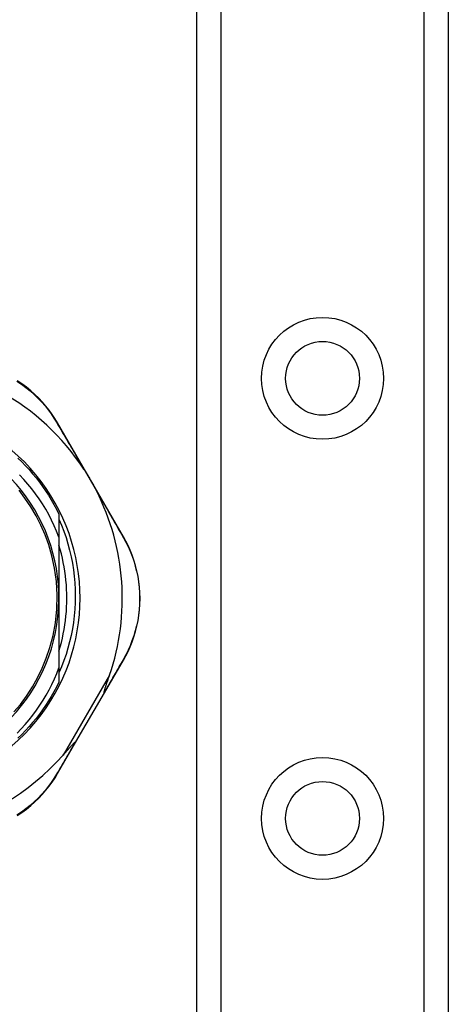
# Model space of a CAD drawing. Header units: inches. Extents: x 2.3 to 62.6, y 3.3 to 33.7.
# Tile 29 of 57: x 4 to 4.9, y 16.6 to 18.8. Entities that reach past the tile are written whole.
import ezdxf

# ---------------------------------------------------------------- set-up
doc = ezdxf.new("R2010")
doc.units = ezdxf.units.IN
doc.header["$MEASUREMENT"] = 0
doc.layers.add('Visible Edges(ANSI)', color=7, linetype='Continuous', lineweight=25)
doc.layers.add('Visible Tangent Edges(ANSI)', color=7, linetype='Continuous', lineweight=25)

msp = doc.modelspace()

# ---------------------------------------------------------------- linework, layer by layer
at = {"layer": 'Visible Edges(ANSI)'}
for p, q in [((4.3761, 10.7422), (4.3761, 24.191)), ((4.9381, 24.191), (4.9381, 10.7422)), ((4.2123, 17.6046), (4.0649, 17.8591)), ((4.0679, 17.6552), (4.0679, 17.6038)), ((4.0679, 17.6038), (4.0679, 17.4671)), ((4.0679, 17.4671), (4.0679, 17.3112)), ((4.0679, 17.3112), (4.0679, 17.279)), ((4.1698, 17.2553), (4.2121, 17.3281)), ((4.106, 17.1454), (4.1698, 17.2553)), ((4.0649, 17.0748), (4.106, 17.1454))]:
    msp.add_line(p, q, dxfattribs=at)
at = {"layer": 'Visible Edges(ANSI)', "flags": 128}
for points in [[(4.0649, 17.8591), (4.0591, 17.8686), (4.0529, 17.8781), (4.0461, 17.8874), (4.0388, 17.8966), (4.031, 17.9056), (4.0228, 17.9144), (4.014, 17.9229), (4.0048, 17.9311), (3.9952, 17.9389), (3.9851, 17.9463), (3.9747, 17.9533)], [(3.9763, 17.7802), (3.9849, 17.7719), (3.9933, 17.7633), (4.0014, 17.7545), (4.0092, 17.7454), (4.0169, 17.7362), (4.0242, 17.7267), (4.0313, 17.717), (4.0381, 17.7072), (4.0447, 17.6971), (4.0509, 17.6869), (4.0569, 17.6765), (4.0626, 17.6659), (4.0679, 17.6552)], [(4.1239, 17.7552), (4.1251, 17.7533), (4.1264, 17.7513), (4.1276, 17.7494), (4.1288, 17.7474), (4.13, 17.7455), (4.1312, 17.7435), (4.1324, 17.7414), (4.1336, 17.7394), (4.1348, 17.7375), (4.136, 17.7355), (4.1371, 17.7335), (4.1383, 17.7316), (4.1394, 17.7296), (4.1405, 17.7276), (4.1416, 17.7256), (4.1428, 17.7237), (4.1439, 17.7217), (4.145, 17.7197), (4.1461, 17.7176), (4.1473, 17.7155), (4.1484, 17.7135), (4.1495, 17.7114), (4.1506, 17.7093), (4.1517, 17.7072)], [(4.0679, 17.6038), (4.0628, 17.6166), (4.0573, 17.6292), (4.0514, 17.6417), (4.045, 17.6539), (4.0383, 17.6659), (4.0311, 17.6777), (4.0235, 17.6893), (4.0155, 17.7006), (4.0072, 17.7116), (3.9985, 17.7223), (3.9895, 17.7327), (3.9801, 17.7428)], [(3.9675, 17.2126), (3.9817, 17.2296), (3.9954, 17.2481), (4.0086, 17.2685), (4.0203, 17.2892), (4.0305, 17.3104), (4.0397, 17.3327), (4.0478, 17.3568), (4.0547, 17.3832), (4.06, 17.4118), (4.0632, 17.4423), (4.0639, 17.4735), (4.0622, 17.5046), (4.0581, 17.5343), (4.0522, 17.5615), (4.045, 17.5863), (4.0368, 17.609), (4.0276, 17.6303), (4.0172, 17.6509), (4.0051, 17.6714), (3.992, 17.6909), (3.9787, 17.7084)], [(4.0679, 17.644), (4.0737, 17.6304), (4.079, 17.6166), (4.0838, 17.6026), (4.0881, 17.5885), (4.0919, 17.5742), (4.0952, 17.5598), (4.098, 17.5453), (4.1003, 17.5308), (4.1021, 17.5161), (4.1034, 17.5014), (4.1041, 17.4867), (4.1044, 17.4719), (4.1041, 17.4572), (4.1034, 17.4424), (4.1021, 17.4277), (4.1003, 17.413), (4.098, 17.3984), (4.0952, 17.3839), (4.0919, 17.3695), (4.0881, 17.3553), (4.0838, 17.3412), (4.079, 17.3273), (4.0737, 17.3135), (4.0679, 17.2999)], [(4.2121, 17.3281), (4.2175, 17.3378), (4.2226, 17.348), (4.2273, 17.3585), (4.2317, 17.3695), (4.2357, 17.3808), (4.2392, 17.3923), (4.2422, 17.4042), (4.2447, 17.4163), (4.2467, 17.4286), (4.2481, 17.4411), (4.249, 17.4537), (4.2493, 17.4663), (4.249, 17.479), (4.2482, 17.4916), (4.2468, 17.5041), (4.2448, 17.5164), (4.2423, 17.5285), (4.2392, 17.5404), (4.2357, 17.5519), (4.2318, 17.5632), (4.2274, 17.5741), (4.2227, 17.5847), (4.2176, 17.5948), (4.2123, 17.6046)], [(4.0679, 17.3486), (4.0707, 17.3582), (4.0733, 17.3679), (4.0757, 17.3776), (4.0777, 17.3874), (4.0796, 17.3973), (4.0812, 17.4072), (4.0826, 17.4171), (4.0837, 17.4271), (4.0845, 17.4371), (4.0852, 17.4471), (4.0855, 17.4571), (4.0857, 17.4671), (4.0855, 17.4771), (4.0852, 17.4872), (4.0845, 17.4972), (4.0837, 17.5072), (4.0826, 17.5171), (4.0812, 17.5271), (4.0796, 17.5369), (4.0777, 17.5468), (4.0757, 17.5566), (4.0733, 17.5664), (4.0707, 17.576), (4.0679, 17.5857)], [(3.9744, 17.1648), (3.9837, 17.1745), (3.9926, 17.1846), (4.0013, 17.1949), (4.0096, 17.2055), (4.0175, 17.2163), (4.0251, 17.2274), (4.0324, 17.2388), (4.0393, 17.2504), (4.0458, 17.2622), (4.0519, 17.2742), (4.0577, 17.2864), (4.063, 17.2987), (4.0679, 17.3112)], [(4.1692, 17.2563), (4.169, 17.2571), (4.1692, 17.2581), (4.1694, 17.2594), (4.1698, 17.2607), (4.1702, 17.2621), (4.1706, 17.2636), (4.1711, 17.2652), (4.1716, 17.2668), (4.1721, 17.2683), (4.1726, 17.2698), (4.1731, 17.2712), (4.1736, 17.2727), (4.1741, 17.2742), (4.1746, 17.2758), (4.1752, 17.2775), (4.1758, 17.2792), (4.1764, 17.281), (4.177, 17.2828), (4.1777, 17.2846), (4.1783, 17.2866), (4.179, 17.2885), (4.1797, 17.2905), (4.1804, 17.2925), (4.1811, 17.2946)], [(4.0679, 17.279), (4.0626, 17.2683), (4.0569, 17.2578), (4.0509, 17.2474), (4.0447, 17.2371), (4.0381, 17.2271), (4.0313, 17.2172), (4.0242, 17.2076), (4.0169, 17.1981), (4.0092, 17.1888), (4.0014, 17.1798), (3.9933, 17.171), (3.9849, 17.1624), (3.9763, 17.154)], [(4.1698, 17.2553), (4.1698, 17.2553), (4.1698, 17.2554), (4.1698, 17.2554), (4.1698, 17.2554), (4.1698, 17.2554), (4.1698, 17.2555), (4.1698, 17.2555), (4.1698, 17.2555), (4.1698, 17.2556), (4.1698, 17.2556), (4.1697, 17.2557), (4.1697, 17.2557), (4.1697, 17.2557), (4.1697, 17.2558), (4.1696, 17.2558), (4.1696, 17.2559), (4.1695, 17.2559), (4.1695, 17.256), (4.1695, 17.256), (4.1694, 17.2561), (4.1694, 17.2562), (4.1693, 17.2562), (4.1692, 17.2563), (4.1692, 17.2563)], [(4.0774, 17.1162), (4.079, 17.1179), (4.0805, 17.1196), (4.082, 17.1213), (4.0834, 17.123), (4.0849, 17.1246), (4.0863, 17.1262), (4.0876, 17.1278), (4.089, 17.1293), (4.0903, 17.1307), (4.0915, 17.1322), (4.0927, 17.1335), (4.0939, 17.1348), (4.095, 17.1361), (4.0961, 17.1372), (4.0971, 17.1384), (4.098, 17.1394), (4.099, 17.1404), (4.1, 17.1415), (4.101, 17.1425), (4.102, 17.1435), (4.1029, 17.1443), (4.1036, 17.1449), (4.1043, 17.1453), (4.1048, 17.1455)], [(4.106, 17.1454), (4.106, 17.1454), (4.1059, 17.1454), (4.1059, 17.1454), (4.1059, 17.1454), (4.1059, 17.1453), (4.1058, 17.1453), (4.1058, 17.1453), (4.1058, 17.1453), (4.1057, 17.1453), (4.1057, 17.1453), (4.1057, 17.1453), (4.1056, 17.1453), (4.1056, 17.1453), (4.1055, 17.1453), (4.1054, 17.1453), (4.1054, 17.1453), (4.1053, 17.1453), (4.1052, 17.1454), (4.1052, 17.1454), (4.1051, 17.1454), (4.105, 17.1454), (4.105, 17.1454), (4.1049, 17.1455), (4.1048, 17.1455)], [(3.9749, 16.9809), (3.9853, 16.9879), (3.9954, 16.9953), (4.005, 17.0031), (4.0141, 17.0112), (4.0229, 17.0197), (4.0311, 17.0285), (4.0388, 17.0374), (4.0461, 17.0466), (4.0529, 17.0559), (4.0592, 17.0653), (4.0649, 17.0748)]]:
    msp.add_lwpolyline(points, dxfattribs=at)
at = {"layer": 'Visible Edges(ANSI)'}
for centre in [(4.6571, 17.9587), (4.6571, 16.9745)]:
    msp.add_circle(centre, 0.0825, dxfattribs=at)
for centre, radius, start, end in [((3.6801, 17.4663), 0.5295, 33.0725, 88.6669), ((3.6801, 17.4671), 0.435, 241.9275, 118.0725), ((3.6801, 17.4671), 0.3878, 261.3339, 70.212), ((3.6801, 17.4663), 0.5295, 341.0854, 27.0685), ((3.6801, 17.4663), 0.5295, 281.6205, 318.6133)]:
    msp.add_arc(centre, radius, start, end, dxfattribs=at)
at = {"layer": 'Visible Tangent Edges(ANSI)'}
for p, q in [((4.43, 24.191), (4.43, 10.7422)), ((4.8843, 10.7422), (4.8843, 24.191)), ((4.1811, 17.2946), (4.0774, 17.1162))]:
    msp.add_line(p, q, dxfattribs=at)
at = {"layer": 'Visible Tangent Edges(ANSI)', "flags": 128}
for points in [[(3.974, 17.9525), (3.9842, 17.9457), (3.9941, 17.9385), (4.0035, 17.9308), (4.0125, 17.9228), (4.0211, 17.9145), (4.0292, 17.906), (4.0368, 17.8972), (4.044, 17.8882), (4.0507, 17.8791), (4.0568, 17.8699), (4.0625, 17.8606)], [(4.0625, 17.8606), (4.0649, 17.8565), (4.0673, 17.8524), (4.0697, 17.8483), (4.0721, 17.8441), (4.0746, 17.8399), (4.077, 17.8357), (4.0795, 17.8314), (4.082, 17.8272), (4.0845, 17.8228), (4.0871, 17.8185), (4.0896, 17.8141), (4.0922, 17.8097), (4.0947, 17.8053), (4.0973, 17.8009), (4.0999, 17.7964), (4.1025, 17.7919), (4.1052, 17.7874), (4.1078, 17.7829), (4.1105, 17.7783), (4.1131, 17.7737), (4.1158, 17.7691), (4.1185, 17.7645), (4.1212, 17.7599), (4.1239, 17.7552)], [(4.1517, 17.7072), (4.1543, 17.7026), (4.157, 17.698), (4.1597, 17.6934), (4.1623, 17.6888), (4.165, 17.6842), (4.1676, 17.6796), (4.1702, 17.6751), (4.1728, 17.6706), (4.1754, 17.6661), (4.178, 17.6616), (4.1805, 17.6572), (4.1831, 17.6527), (4.1856, 17.6483), (4.1881, 17.644), (4.1906, 17.6396), (4.1931, 17.6353), (4.1956, 17.631), (4.198, 17.6267), (4.2005, 17.6225), (4.2029, 17.6183), (4.2053, 17.6141), (4.2076, 17.61), (4.21, 17.6059), (4.2123, 17.6018)], [(4.2123, 17.6018), (4.2176, 17.5922), (4.2225, 17.5823), (4.2271, 17.5719), (4.2313, 17.5612), (4.2351, 17.5502), (4.2385, 17.5388), (4.2415, 17.5272), (4.2439, 17.5154), (4.2459, 17.5033), (4.2472, 17.4911), (4.248, 17.4787), (4.2483, 17.4664), (4.248, 17.454), (4.2472, 17.4416), (4.2458, 17.4294), (4.2439, 17.4173), (4.2414, 17.4055), (4.2385, 17.3939), (4.2351, 17.3825), (4.2312, 17.3715), (4.227, 17.3608), (4.2223, 17.3504), (4.2174, 17.3404), (4.2121, 17.3309)], [(4.2121, 17.3309), (4.2105, 17.3279), (4.2088, 17.325), (4.2071, 17.322), (4.2054, 17.3191), (4.2036, 17.3161), (4.2019, 17.313), (4.2001, 17.31), (4.1984, 17.307), (4.1966, 17.3039), (4.1949, 17.3008), (4.1931, 17.2977), (4.1913, 17.2946), (4.1895, 17.2915), (4.1877, 17.2884), (4.1859, 17.2852), (4.184, 17.2821), (4.1822, 17.2789), (4.1804, 17.2757), (4.1785, 17.2725), (4.1767, 17.2693), (4.1748, 17.2661), (4.1729, 17.2628), (4.1711, 17.2596), (4.1692, 17.2563)], [(4.1048, 17.1455), (4.1029, 17.1423), (4.1011, 17.1392), (4.0993, 17.1361), (4.0975, 17.1329), (4.0956, 17.1298), (4.0938, 17.1267), (4.092, 17.1237), (4.0902, 17.1206), (4.0885, 17.1175), (4.0867, 17.1145), (4.0849, 17.1114), (4.0831, 17.1084), (4.0814, 17.1054), (4.0796, 17.1024), (4.0779, 17.0995), (4.0761, 17.0965), (4.0744, 17.0935), (4.0727, 17.0906), (4.071, 17.0877), (4.0693, 17.0848), (4.0676, 17.0819), (4.0659, 17.079), (4.0642, 17.0762), (4.0626, 17.0733)], [(4.0626, 17.0733), (4.0569, 17.0641), (4.0507, 17.0549), (4.044, 17.0458), (4.0369, 17.0369), (4.0293, 17.0281), (4.0212, 17.0196), (4.0127, 17.0113), (4.0037, 17.0033), (3.9942, 16.9957), (3.9844, 16.9885), (3.9742, 16.9816)]]:
    msp.add_lwpolyline(points, dxfattribs=at)
at = {"layer": 'Visible Tangent Edges(ANSI)'}
for centre in [(4.6571, 17.9587), (4.6571, 16.9745)]:
    msp.add_circle(centre, 0.1363, dxfattribs=at)
for centre, major_axis, ratio, start_param, end_param in [((4.0562, 17.8541), (0.00865, 0.00501), 0.491578, 0, 0.522713), ((4.2036, 17.5996), (0.00865, 0.00501), 0.490887, 5.760729, 6.283185), ((4.2034, 17.3331), (0.00865, -0.00502), 0.492909, 0, 0.523212), ((4.0563, 17.0798), (0.00865, -0.00502), 0.487239, 5.762078, 6.283185)]:
    msp.add_ellipse(centre, major_axis=major_axis, ratio=ratio, start_param=start_param, end_param=end_param, dxfattribs=at)

doc.saveas('drawing.dxf')
